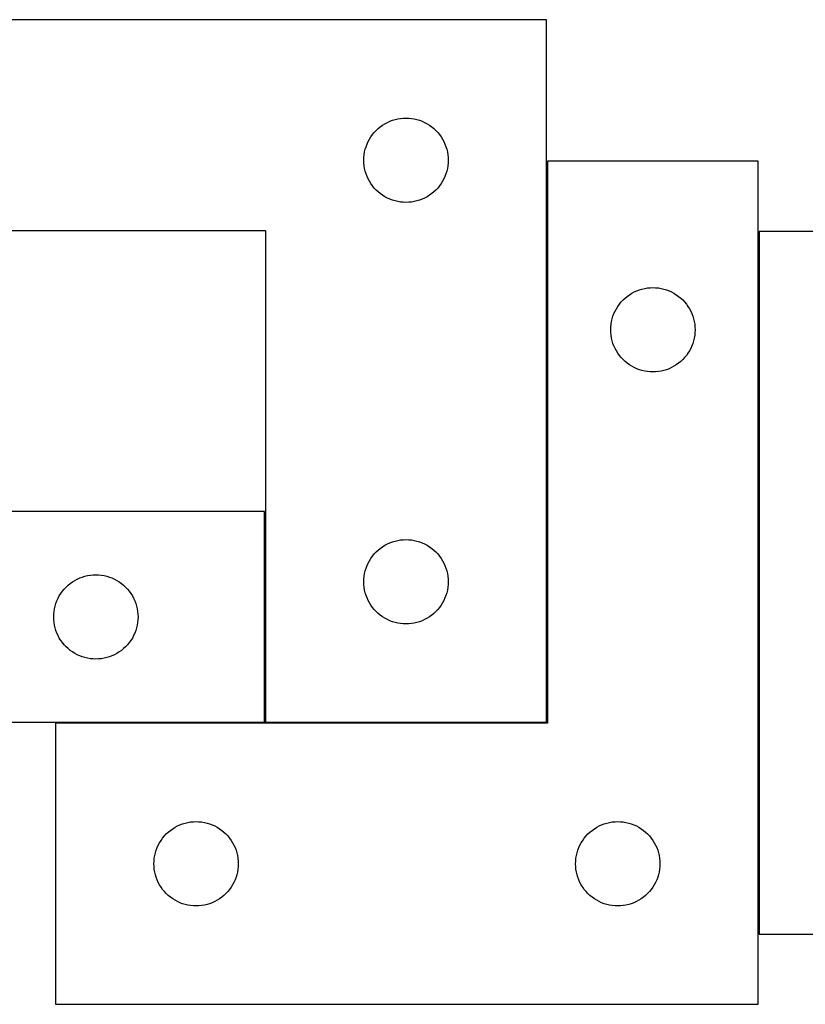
# Model space of a CAD drawing. Header units: millimetres. Extents: x 7 to 1238, y 7 to 2491.
# Tile 23 of 33: x 735 to 903, y 1628 to 1838. Entities that reach past the tile are written whole.
import ezdxf

# ---------------------------------------------------------------- set-up
doc = ezdxf.new("R2010")
doc.units = ezdxf.units.MM
doc.layers.add('COMMON', color=5, linetype='CONTINUOUS', true_color=0x0000ff)
doc.layers.add('CUT', color=7, linetype='CONTINUOUS', true_color=0x000000)

msp = doc.modelspace()

# ---------------------------------------------------------------- linework, layer by layer
at = {"layer": 'COMMON'}
for p, q in [((847.400036, 1687.900048), (847.400036, 1807.700042)), ((892.600042, 1642.700042), (892.600042, 1792.700042)), ((787.20003, 1687.900048), (787.20003, 1732.900048)), ((742.500036, 1687.800042), (787.100024, 1687.800042)), ((787.30003, 1687.800042), (847.30003, 1687.800042))]:
    msp.add_line(p, q, dxfattribs=at)
at = {"layer": 'CUT'}
for p, q in [((847.30003, 1837.900048), (667.30003, 1837.900048)), ((847.30003, 1687.900048), (847.30003, 1837.900048)), ((813.319432, 1815.971903), (813.855879, 1816.214964)), ((813.855879, 1816.214964), (814.407075, 1816.422419)), ((814.407075, 1816.422419), (814.970659, 1816.59338)), ((814.970659, 1816.59338), (815.544217, 1816.727116)), ((815.544217, 1816.727116), (816.125294, 1816.823052)), ((816.125294, 1816.823052), (816.711402, 1816.880778)), ((816.711402, 1816.880778), (817.30003, 1816.900048)), ((817.30003, 1816.900048), (817.888658, 1816.880778)), ((817.888658, 1816.880778), (818.474766, 1816.823052)), ((818.474766, 1816.823052), (819.055843, 1816.727116)), ((819.055843, 1816.727116), (819.629401, 1816.59338)), ((819.629401, 1816.59338), (820.192985, 1816.422419)), ((820.192985, 1816.422419), (820.744181, 1816.214964)), ((820.744181, 1816.214964), (821.280628, 1815.971903)), ((810.533472, 1813.83416), (810.936069, 1814.264009)), ((810.936069, 1814.264009), (811.365918, 1814.666606)), ((811.365918, 1814.666606), (811.821177, 1815.040228)), ((811.821177, 1815.040228), (812.299898, 1815.383275)), ((812.299898, 1815.383275), (812.80003, 1815.694277)), ((812.80003, 1815.694277), (813.319432, 1815.971903)), ((821.280628, 1815.971903), (821.80003, 1815.694277)), ((821.80003, 1815.694277), (822.300162, 1815.383275)), ((822.300162, 1815.383275), (822.778883, 1815.040228)), ((822.778883, 1815.040228), (823.234142, 1814.666606)), ((823.234142, 1814.666606), (823.663991, 1814.264009)), ((823.663991, 1814.264009), (824.066588, 1813.83416)), ((809.228175, 1811.880646), (809.505801, 1812.400048)), ((809.505801, 1812.400048), (809.816803, 1812.90018)), ((809.816803, 1812.90018), (810.15985, 1813.378901)), ((810.15985, 1813.378901), (810.533472, 1813.83416)), ((824.066588, 1813.83416), (824.44021, 1813.378901)), ((824.44021, 1813.378901), (824.783257, 1812.90018)), ((824.783257, 1812.90018), (825.094259, 1812.400048)), ((825.094259, 1812.400048), (825.371885, 1811.880646)), ((808.472962, 1809.655861), (808.606698, 1810.229419)), ((808.606698, 1810.229419), (808.777659, 1810.793003)), ((808.777659, 1810.793003), (808.985114, 1811.344199)), ((808.985114, 1811.344199), (809.228175, 1811.880646)), ((825.371885, 1811.880646), (825.614946, 1811.344199)), ((825.614946, 1811.344199), (825.822401, 1810.793003)), ((825.822401, 1810.793003), (825.993362, 1810.229419)), ((825.993362, 1810.229419), (826.127098, 1809.655861)), ((808.30003, 1807.900048), (808.3193, 1808.488676)), ((808.3193, 1807.31142), (808.30003, 1807.900048)), ((808.3193, 1808.488676), (808.377026, 1809.074784)), ((808.377026, 1809.074784), (808.472962, 1809.655861)), ((826.127098, 1809.655861), (826.223034, 1809.074784)), ((826.223034, 1809.074784), (826.28076, 1808.488676)), ((826.28076, 1808.488676), (826.30003, 1807.900048)), ((826.30003, 1807.900048), (826.28076, 1807.31142)), ((808.377026, 1806.725312), (808.3193, 1807.31142)), ((808.472962, 1806.144235), (808.377026, 1806.725312)), ((808.606698, 1805.570677), (808.472962, 1806.144235)), ((826.127098, 1806.144235), (825.993362, 1805.570677)), ((826.223034, 1806.725312), (826.127098, 1806.144235)), ((826.28076, 1807.31142), (826.223034, 1806.725312)), ((892.500036, 1807.700042), (847.500036, 1807.700042)), ((847.500036, 1807.700042), (847.500036, 1687.700042)), ((892.500036, 1627.700042), (892.500036, 1807.700042)), ((808.777659, 1805.007093), (808.606698, 1805.570677)), ((808.985114, 1804.455897), (808.777659, 1805.007093)), ((809.228175, 1803.91945), (808.985114, 1804.455897)), ((809.505801, 1803.400048), (809.228175, 1803.91945)), ((825.371885, 1803.91945), (825.094259, 1803.400048)), ((825.614946, 1804.455897), (825.371885, 1803.91945)), ((825.822401, 1805.007093), (825.614946, 1804.455897)), ((825.993362, 1805.570677), (825.822401, 1805.007093)), ((809.816803, 1802.899916), (809.505801, 1803.400048)), ((810.15985, 1802.421195), (809.816803, 1802.899916)), ((810.533472, 1801.965936), (810.15985, 1802.421195)), ((810.936069, 1801.536087), (810.533472, 1801.965936)), ((811.365918, 1801.13349), (810.936069, 1801.536087)), ((823.663991, 1801.536087), (823.234142, 1801.13349)), ((824.066588, 1801.965936), (823.663991, 1801.536087)), ((824.44021, 1802.421195), (824.066588, 1801.965936)), ((824.783257, 1802.899916), (824.44021, 1802.421195)), ((825.094259, 1803.400048), (824.783257, 1802.899916)), ((811.821177, 1800.759868), (811.365918, 1801.13349)), ((812.299898, 1800.416821), (811.821177, 1800.759868)), ((812.80003, 1800.105819), (812.299898, 1800.416821)), ((813.319432, 1799.828193), (812.80003, 1800.105819)), ((813.855879, 1799.585132), (813.319432, 1799.828193)), ((814.407075, 1799.377677), (813.855879, 1799.585132)), ((814.970659, 1799.206716), (814.407075, 1799.377677)), ((820.192985, 1799.377677), (819.629401, 1799.206716)), ((820.744181, 1799.585132), (820.192985, 1799.377677)), ((821.280628, 1799.828193), (820.744181, 1799.585132)), ((821.80003, 1800.105819), (821.280628, 1799.828193)), ((822.300162, 1800.416821), (821.80003, 1800.105819)), ((822.778883, 1800.759868), (822.300162, 1800.416821)), ((823.234142, 1801.13349), (822.778883, 1800.759868)), ((815.544217, 1799.07298), (814.970659, 1799.206716)), ((816.125294, 1798.977044), (815.544217, 1799.07298)), ((816.711402, 1798.919318), (816.125294, 1798.977044)), ((817.30003, 1798.900048), (816.711402, 1798.919318)), ((817.888658, 1798.919318), (817.30003, 1798.900048)), ((818.474766, 1798.977044), (817.888658, 1798.919318)), ((819.055843, 1799.07298), (818.474766, 1798.977044)), ((819.629401, 1799.206716), (819.055843, 1799.07298)), ((667.30003, 1792.900048), (787.30003, 1792.900048)), ((787.30003, 1792.900048), (787.30003, 1687.900048)), ((952.700042, 1792.700042), (892.700042, 1792.700042)), ((892.700042, 1792.700042), (892.700042, 1642.700042)), ((867.670665, 1780.393374), (868.244223, 1780.52711)), ((868.244223, 1780.52711), (868.8253, 1780.623046)), ((868.8253, 1780.623046), (869.411408, 1780.680772)), ((869.411408, 1780.680772), (870.000036, 1780.700042)), ((870.000036, 1780.700042), (870.588664, 1780.680772)), ((870.588664, 1780.680772), (871.174772, 1780.623046)), ((871.174772, 1780.623046), (871.755849, 1780.52711)), ((871.755849, 1780.52711), (872.329407, 1780.393374)), ((863.636075, 1778.064003), (864.065924, 1778.4666)), ((864.065924, 1778.4666), (864.521183, 1778.840222)), ((864.521183, 1778.840222), (864.999904, 1779.183269)), ((864.999904, 1779.183269), (865.500036, 1779.494271)), ((865.500036, 1779.494271), (866.019438, 1779.771897)), ((866.019438, 1779.771897), (866.555885, 1780.014958)), ((866.555885, 1780.014958), (867.107081, 1780.222413)), ((867.107081, 1780.222413), (867.670665, 1780.393374)), ((872.329407, 1780.393374), (872.892991, 1780.222413)), ((872.892991, 1780.222413), (873.444187, 1780.014958)), ((873.444187, 1780.014958), (873.980634, 1779.771897)), ((873.980634, 1779.771897), (874.500036, 1779.494271)), ((874.500036, 1779.494271), (875.000168, 1779.183269)), ((875.000168, 1779.183269), (875.478889, 1778.840222)), ((875.478889, 1778.840222), (875.934148, 1778.4666)), ((875.934148, 1778.4666), (876.363997, 1778.064003)), ((861.928181, 1775.68064), (862.205807, 1776.200042)), ((862.205807, 1776.200042), (862.516809, 1776.700174)), ((862.516809, 1776.700174), (862.859856, 1777.178895)), ((862.859856, 1777.178895), (863.233478, 1777.634154)), ((863.233478, 1777.634154), (863.636075, 1778.064003)), ((876.363997, 1778.064003), (876.766594, 1777.634154)), ((876.766594, 1777.634154), (877.140216, 1777.178895)), ((877.140216, 1777.178895), (877.483263, 1776.700174)), ((877.483263, 1776.700174), (877.794265, 1776.200042)), ((877.794265, 1776.200042), (878.071891, 1775.68064)), ((861.306704, 1774.029413), (861.477665, 1774.592997)), ((861.477665, 1774.592997), (861.68512, 1775.144193)), ((861.68512, 1775.144193), (861.928181, 1775.68064)), ((878.071891, 1775.68064), (878.314952, 1775.144193)), ((878.314952, 1775.144193), (878.522407, 1774.592997)), ((878.522407, 1774.592997), (878.693368, 1774.029413)), ((861.000036, 1771.700042), (861.019306, 1772.28867)), ((861.019306, 1772.28867), (861.077032, 1772.874778)), ((861.077032, 1772.874778), (861.172968, 1773.455855)), ((861.172968, 1773.455855), (861.306704, 1774.029413)), ((878.693368, 1774.029413), (878.827104, 1773.455855)), ((878.827104, 1773.455855), (878.92304, 1772.874778)), ((878.92304, 1772.874778), (878.980766, 1772.28867)), ((878.980766, 1772.28867), (879.000036, 1771.700042)), ((861.019306, 1771.111414), (861.000036, 1771.700042)), ((861.077032, 1770.525306), (861.019306, 1771.111414)), ((861.172968, 1769.944229), (861.077032, 1770.525306)), ((861.306704, 1769.370671), (861.172968, 1769.944229)), ((878.827104, 1769.944229), (878.693368, 1769.370671)), ((878.92304, 1770.525306), (878.827104, 1769.944229)), ((878.980766, 1771.111414), (878.92304, 1770.525306)), ((879.000036, 1771.700042), (878.980766, 1771.111414)), ((861.477665, 1768.807087), (861.306704, 1769.370671)), ((861.68512, 1768.255891), (861.477665, 1768.807087)), ((861.928181, 1767.719444), (861.68512, 1768.255891)), ((878.314952, 1768.255891), (878.071891, 1767.719444)), ((878.522407, 1768.807087), (878.314952, 1768.255891)), ((878.693368, 1769.370671), (878.522407, 1768.807087)), ((862.205807, 1767.200042), (861.928181, 1767.719444)), ((862.516809, 1766.69991), (862.205807, 1767.200042)), ((862.859856, 1766.221189), (862.516809, 1766.69991)), ((863.233478, 1765.76593), (862.859856, 1766.221189)), ((863.636075, 1765.336081), (863.233478, 1765.76593)), ((876.766594, 1765.76593), (876.363997, 1765.336081)), ((877.140216, 1766.221189), (876.766594, 1765.76593)), ((877.483263, 1766.69991), (877.140216, 1766.221189)), ((877.794265, 1767.200042), (877.483263, 1766.69991)), ((878.071891, 1767.719444), (877.794265, 1767.200042)), ((864.065924, 1764.933484), (863.636075, 1765.336081)), ((864.521183, 1764.559862), (864.065924, 1764.933484)), ((864.999904, 1764.216815), (864.521183, 1764.559862)), ((865.500036, 1763.905813), (864.999904, 1764.216815)), ((866.019438, 1763.628187), (865.500036, 1763.905813)), ((866.555885, 1763.385126), (866.019438, 1763.628187)), ((873.980634, 1763.628187), (873.444187, 1763.385126)), ((874.500036, 1763.905813), (873.980634, 1763.628187)), ((875.000168, 1764.216815), (874.500036, 1763.905813)), ((875.478889, 1764.559862), (875.000168, 1764.216815)), ((875.934148, 1764.933484), (875.478889, 1764.559862)), ((876.363997, 1765.336081), (875.934148, 1764.933484)), ((867.107081, 1763.177671), (866.555885, 1763.385126)), ((867.670665, 1763.00671), (867.107081, 1763.177671)), ((868.244223, 1762.872974), (867.670665, 1763.00671)), ((868.8253, 1762.777038), (868.244223, 1762.872974)), ((869.411408, 1762.719312), (868.8253, 1762.777038)), ((870.000036, 1762.700042), (869.411408, 1762.719312)), ((870.588664, 1762.719312), (870.000036, 1762.700042)), ((871.174772, 1762.777038), (870.588664, 1762.719312)), ((871.755849, 1762.872974), (871.174772, 1762.777038)), ((872.329407, 1763.00671), (871.755849, 1762.872974)), ((872.892991, 1763.177671), (872.329407, 1763.00671)), ((873.444187, 1763.385126), (872.892991, 1763.177671)), ((787.100024, 1732.900048), (667.100024, 1732.900048)), ((787.100024, 1687.900048), (787.100024, 1732.900048)), ((812.80003, 1725.694277), (813.319432, 1725.971903)), ((813.319432, 1725.971903), (813.855879, 1726.214964)), ((813.855879, 1726.214964), (814.407075, 1726.422419)), ((814.407075, 1726.422419), (814.970659, 1726.59338)), ((814.970659, 1726.59338), (815.544217, 1726.727116)), ((815.544217, 1726.727116), (816.125294, 1726.823052)), ((816.125294, 1726.823052), (816.711402, 1726.880778)), ((816.711402, 1726.880778), (817.30003, 1726.900048)), ((817.30003, 1726.900048), (817.888658, 1726.880778)), ((817.888658, 1726.880778), (818.474766, 1726.823052)), ((818.474766, 1726.823052), (819.055843, 1726.727116)), ((819.055843, 1726.727116), (819.629401, 1726.59338)), ((819.629401, 1726.59338), (820.192985, 1726.422419)), ((820.192985, 1726.422419), (820.744181, 1726.214964)), ((820.744181, 1726.214964), (821.280628, 1725.971903)), ((821.280628, 1725.971903), (821.80003, 1725.694277)), ((810.15985, 1723.378901), (810.533472, 1723.83416)), ((810.533472, 1723.83416), (810.936069, 1724.264009)), ((810.936069, 1724.264009), (811.365918, 1724.666606)), ((811.365918, 1724.666606), (811.821177, 1725.040228)), ((811.821177, 1725.040228), (812.299898, 1725.383275)), ((812.299898, 1725.383275), (812.80003, 1725.694277)), ((821.80003, 1725.694277), (822.300162, 1725.383275)), ((822.300162, 1725.383275), (822.778883, 1725.040228)), ((822.778883, 1725.040228), (823.234142, 1724.666606)), ((823.234142, 1724.666606), (823.663991, 1724.264009)), ((823.663991, 1724.264009), (824.066588, 1723.83416)), ((824.066588, 1723.83416), (824.44021, 1723.378901)), ((808.985114, 1721.344199), (809.228175, 1721.880646)), ((809.228175, 1721.880646), (809.505801, 1722.400048)), ((809.505801, 1722.400048), (809.816803, 1722.90018)), ((809.816803, 1722.90018), (810.15985, 1723.378901)), ((824.44021, 1723.378901), (824.783257, 1722.90018)), ((824.783257, 1722.90018), (825.094259, 1722.400048)), ((825.094259, 1722.400048), (825.371885, 1721.880646)), ((825.371885, 1721.880646), (825.614946, 1721.344199)), ((808.377026, 1719.074784), (808.472962, 1719.655861)), ((808.472962, 1719.655861), (808.606698, 1720.229419)), ((808.606698, 1720.229419), (808.777659, 1720.793003)), ((808.777659, 1720.793003), (808.985114, 1721.344199)), ((825.614946, 1721.344199), (825.822401, 1720.793003)), ((825.822401, 1720.793003), (825.993362, 1720.229419)), ((825.993362, 1720.229419), (826.127098, 1719.655861)), ((826.127098, 1719.655861), (826.223034, 1719.074784)), ((745.165912, 1717.166606), (745.621171, 1717.540228)), ((745.621171, 1717.540228), (746.099892, 1717.883275)), ((746.099892, 1717.883275), (746.600024, 1718.194277)), ((746.600024, 1718.194277), (747.119426, 1718.471903)), ((747.119426, 1718.471903), (747.655873, 1718.714964)), ((747.655873, 1718.714964), (748.207069, 1718.922419)), ((748.207069, 1718.922419), (748.770653, 1719.09338)), ((748.770653, 1719.09338), (749.344211, 1719.227116)), ((749.344211, 1719.227116), (749.925288, 1719.323052)), ((749.925288, 1719.323052), (750.511396, 1719.380778)), ((750.511396, 1719.380778), (751.100024, 1719.400048)), ((751.100024, 1719.400048), (751.688652, 1719.380778)), ((751.688652, 1719.380778), (752.27476, 1719.323052)), ((752.27476, 1719.323052), (752.855837, 1719.227116)), ((752.855837, 1719.227116), (753.429395, 1719.09338)), ((753.429395, 1719.09338), (753.992979, 1718.922419)), ((753.992979, 1718.922419), (754.544175, 1718.714964)), ((754.544175, 1718.714964), (755.080622, 1718.471903)), ((755.080622, 1718.471903), (755.600024, 1718.194277)), ((755.600024, 1718.194277), (756.100156, 1717.883275)), ((756.100156, 1717.883275), (756.578877, 1717.540228)), ((756.578877, 1717.540228), (757.034136, 1717.166606)), ((808.30003, 1717.900048), (808.3193, 1718.488676)), ((808.3193, 1717.31142), (808.30003, 1717.900048)), ((808.3193, 1718.488676), (808.377026, 1719.074784)), ((826.223034, 1719.074784), (826.28076, 1718.488676)), ((826.28076, 1718.488676), (826.30003, 1717.900048)), ((826.30003, 1717.900048), (826.28076, 1717.31142)), ((743.305795, 1714.900048), (743.616797, 1715.40018)), ((743.616797, 1715.40018), (743.959844, 1715.878901)), ((743.959844, 1715.878901), (744.333466, 1716.33416)), ((744.333466, 1716.33416), (744.736063, 1716.764009)), ((744.736063, 1716.764009), (745.165912, 1717.166606)), ((757.034136, 1717.166606), (757.463985, 1716.764009)), ((757.463985, 1716.764009), (757.866582, 1716.33416)), ((757.866582, 1716.33416), (758.240204, 1715.878901)), ((758.240204, 1715.878901), (758.583251, 1715.40018)), ((758.583251, 1715.40018), (758.894253, 1714.900048)), ((808.377026, 1716.725312), (808.3193, 1717.31142)), ((808.472962, 1716.144235), (808.377026, 1716.725312)), ((808.606698, 1715.570677), (808.472962, 1716.144235)), ((808.777659, 1715.007093), (808.606698, 1715.570677)), ((825.993362, 1715.570677), (825.822401, 1715.007093)), ((826.127098, 1716.144235), (825.993362, 1715.570677)), ((826.223034, 1716.725312), (826.127098, 1716.144235)), ((826.28076, 1717.31142), (826.223034, 1716.725312)), ((742.406692, 1712.729419), (742.577653, 1713.293003)), ((742.577653, 1713.293003), (742.785108, 1713.844199)), ((742.785108, 1713.844199), (743.028169, 1714.380646)), ((743.028169, 1714.380646), (743.305795, 1714.900048)), ((758.894253, 1714.900048), (759.171879, 1714.380646)), ((759.171879, 1714.380646), (759.41494, 1713.844199)), ((759.41494, 1713.844199), (759.622395, 1713.293003)), ((759.622395, 1713.293003), (759.793356, 1712.729419)), ((808.985114, 1714.455897), (808.777659, 1715.007093)), ((809.228175, 1713.91945), (808.985114, 1714.455897)), ((809.505801, 1713.400048), (809.228175, 1713.91945)), ((809.816803, 1712.899916), (809.505801, 1713.400048)), ((825.094259, 1713.400048), (824.783257, 1712.899916)), ((825.371885, 1713.91945), (825.094259, 1713.400048)), ((825.614946, 1714.455897), (825.371885, 1713.91945)), ((825.822401, 1715.007093), (825.614946, 1714.455897)), ((742.119294, 1710.988676), (742.17702, 1711.574784)), ((742.17702, 1711.574784), (742.272956, 1712.155861)), ((742.272956, 1712.155861), (742.406692, 1712.729419)), ((759.793356, 1712.729419), (759.927092, 1712.155861)), ((759.927092, 1712.155861), (760.023028, 1711.574784)), ((760.023028, 1711.574784), (760.080754, 1710.988676)), ((810.15985, 1712.421195), (809.816803, 1712.899916)), ((810.533472, 1711.965936), (810.15985, 1712.421195)), ((810.936069, 1711.536087), (810.533472, 1711.965936)), ((811.365918, 1711.13349), (810.936069, 1711.536087)), ((811.821177, 1710.759868), (811.365918, 1711.13349)), ((823.234142, 1711.13349), (822.778883, 1710.759868)), ((823.663991, 1711.536087), (823.234142, 1711.13349)), ((824.066588, 1711.965936), (823.663991, 1711.536087)), ((824.44021, 1712.421195), (824.066588, 1711.965936)), ((824.783257, 1712.899916), (824.44021, 1712.421195)), ((742.100024, 1710.400048), (742.119294, 1710.988676)), ((742.119294, 1709.81142), (742.100024, 1710.400048)), ((742.17702, 1709.225312), (742.119294, 1709.81142)), ((742.272956, 1708.644235), (742.17702, 1709.225312)), ((760.023028, 1709.225312), (759.927092, 1708.644235)), ((760.080754, 1709.81142), (760.023028, 1709.225312)), ((760.080754, 1710.988676), (760.100024, 1710.400048)), ((760.100024, 1710.400048), (760.080754, 1709.81142)), ((812.299898, 1710.416821), (811.821177, 1710.759868)), ((812.80003, 1710.105819), (812.299898, 1710.416821)), ((813.319432, 1709.828193), (812.80003, 1710.105819)), ((813.855879, 1709.585132), (813.319432, 1709.828193)), ((814.407075, 1709.377677), (813.855879, 1709.585132)), ((814.970659, 1709.206716), (814.407075, 1709.377677)), ((815.544217, 1709.07298), (814.970659, 1709.206716)), ((816.125294, 1708.977044), (815.544217, 1709.07298)), ((816.711402, 1708.919318), (816.125294, 1708.977044)), ((818.474766, 1708.977044), (817.888658, 1708.919318)), ((819.055843, 1709.07298), (818.474766, 1708.977044)), ((819.629401, 1709.206716), (819.055843, 1709.07298)), ((820.192985, 1709.377677), (819.629401, 1709.206716)), ((820.744181, 1709.585132), (820.192985, 1709.377677)), ((821.280628, 1709.828193), (820.744181, 1709.585132)), ((821.80003, 1710.105819), (821.280628, 1709.828193)), ((822.300162, 1710.416821), (821.80003, 1710.105819)), ((822.778883, 1710.759868), (822.300162, 1710.416821)), ((742.406692, 1708.070677), (742.272956, 1708.644235)), ((742.577653, 1707.507093), (742.406692, 1708.070677)), ((742.785108, 1706.955897), (742.577653, 1707.507093)), ((743.028169, 1706.41945), (742.785108, 1706.955897)), ((759.41494, 1706.955897), (759.171879, 1706.41945)), ((759.622395, 1707.507093), (759.41494, 1706.955897)), ((759.793356, 1708.070677), (759.622395, 1707.507093)), ((759.927092, 1708.644235), (759.793356, 1708.070677)), ((817.30003, 1708.900048), (816.711402, 1708.919318)), ((817.888658, 1708.919318), (817.30003, 1708.900048)), ((743.305795, 1705.900048), (743.028169, 1706.41945)), ((743.616797, 1705.399916), (743.305795, 1705.900048)), ((743.959844, 1704.921195), (743.616797, 1705.399916)), ((744.333466, 1704.465936), (743.959844, 1704.921195)), ((758.240204, 1704.921195), (757.866582, 1704.465936)), ((758.583251, 1705.399916), (758.240204, 1704.921195)), ((758.894253, 1705.900048), (758.583251, 1705.399916)), ((759.171879, 1706.41945), (758.894253, 1705.900048)), ((744.736063, 1704.036087), (744.333466, 1704.465936)), ((745.165912, 1703.63349), (744.736063, 1704.036087)), ((745.621171, 1703.259868), (745.165912, 1703.63349)), ((746.099892, 1702.916821), (745.621171, 1703.259868)), ((746.600024, 1702.605819), (746.099892, 1702.916821)), ((756.100156, 1702.916821), (755.600024, 1702.605819)), ((756.578877, 1703.259868), (756.100156, 1702.916821)), ((757.034136, 1703.63349), (756.578877, 1703.259868)), ((757.463985, 1704.036087), (757.034136, 1703.63349)), ((757.866582, 1704.465936), (757.463985, 1704.036087)), ((747.119426, 1702.328193), (746.600024, 1702.605819)), ((747.655873, 1702.085132), (747.119426, 1702.328193)), ((748.207069, 1701.877677), (747.655873, 1702.085132)), ((748.770653, 1701.706716), (748.207069, 1701.877677)), ((749.344211, 1701.57298), (748.770653, 1701.706716)), ((749.925288, 1701.477044), (749.344211, 1701.57298)), ((750.511396, 1701.419318), (749.925288, 1701.477044)), ((751.100024, 1701.400048), (750.511396, 1701.419318)), ((751.688652, 1701.419318), (751.100024, 1701.400048)), ((752.27476, 1701.477044), (751.688652, 1701.419318)), ((752.855837, 1701.57298), (752.27476, 1701.477044)), ((753.429395, 1701.706716), (752.855837, 1701.57298)), ((753.992979, 1701.877677), (753.429395, 1701.706716)), ((754.544175, 1702.085132), (753.992979, 1701.877677)), ((755.080622, 1702.328193), (754.544175, 1702.085132)), ((755.600024, 1702.605819), (755.080622, 1702.328193)), ((607.100024, 1687.900048), (787.100024, 1687.900048)), ((847.500036, 1687.700042), (742.500036, 1687.700042)), ((742.500036, 1687.700042), (742.500036, 1627.700042)), ((787.30003, 1687.900048), (847.30003, 1687.900048)), ((766.565924, 1664.4666), (767.021183, 1664.840222)), ((767.021183, 1664.840222), (767.499904, 1665.183269)), ((767.499904, 1665.183269), (768.000036, 1665.494271)), ((768.000036, 1665.494271), (768.519438, 1665.771897)), ((768.519438, 1665.771897), (769.055885, 1666.014958)), ((769.055885, 1666.014958), (769.607081, 1666.222413)), ((769.607081, 1666.222413), (770.170665, 1666.393374)), ((770.170665, 1666.393374), (770.744223, 1666.52711)), ((770.744223, 1666.52711), (771.3253, 1666.623046)), ((771.3253, 1666.623046), (771.911408, 1666.680772)), ((771.911408, 1666.680772), (772.500036, 1666.700042)), ((772.500036, 1666.700042), (773.088664, 1666.680772)), ((773.088664, 1666.680772), (773.674772, 1666.623046)), ((773.674772, 1666.623046), (774.255849, 1666.52711)), ((774.255849, 1666.52711), (774.829407, 1666.393374)), ((774.829407, 1666.393374), (775.392991, 1666.222413)), ((775.392991, 1666.222413), (775.944187, 1666.014958)), ((775.944187, 1666.014958), (776.480634, 1665.771897)), ((776.480634, 1665.771897), (777.000036, 1665.494271)), ((777.000036, 1665.494271), (777.500168, 1665.183269)), ((777.500168, 1665.183269), (777.978889, 1664.840222)), ((777.978889, 1664.840222), (778.434148, 1664.4666)), ((856.565924, 1664.4666), (857.021183, 1664.840222)), ((857.021183, 1664.840222), (857.499904, 1665.183269)), ((857.499904, 1665.183269), (858.000036, 1665.494271)), ((858.000036, 1665.494271), (858.519438, 1665.771897)), ((858.519438, 1665.771897), (859.055885, 1666.014958)), ((859.055885, 1666.014958), (859.607081, 1666.222413)), ((859.607081, 1666.222413), (860.170665, 1666.393374)), ((860.170665, 1666.393374), (860.744223, 1666.52711)), ((860.744223, 1666.52711), (861.3253, 1666.623046)), ((861.3253, 1666.623046), (861.911408, 1666.680772)), ((861.911408, 1666.680772), (862.500036, 1666.700042)), ((862.500036, 1666.700042), (863.088664, 1666.680772)), ((863.088664, 1666.680772), (863.674772, 1666.623046)), ((863.674772, 1666.623046), (864.255849, 1666.52711)), ((864.255849, 1666.52711), (864.829407, 1666.393374)), ((864.829407, 1666.393374), (865.392991, 1666.222413)), ((865.392991, 1666.222413), (865.944187, 1666.014958)), ((865.944187, 1666.014958), (866.480634, 1665.771897)), ((866.480634, 1665.771897), (867.000036, 1665.494271)), ((867.000036, 1665.494271), (867.500168, 1665.183269)), ((867.500168, 1665.183269), (867.978889, 1664.840222)), ((867.978889, 1664.840222), (868.434148, 1664.4666)), ((764.705807, 1662.200042), (765.016809, 1662.700174)), ((765.016809, 1662.700174), (765.359856, 1663.178895)), ((765.359856, 1663.178895), (765.733478, 1663.634154)), ((765.733478, 1663.634154), (766.136075, 1664.064003)), ((766.136075, 1664.064003), (766.565924, 1664.4666)), ((778.434148, 1664.4666), (778.863997, 1664.064003)), ((778.863997, 1664.064003), (779.266594, 1663.634154)), ((779.266594, 1663.634154), (779.640216, 1663.178895)), ((779.640216, 1663.178895), (779.983263, 1662.700174)), ((779.983263, 1662.700174), (780.294265, 1662.200042)), ((854.705807, 1662.200042), (855.016809, 1662.700174)), ((855.016809, 1662.700174), (855.359856, 1663.178895)), ((855.359856, 1663.178895), (855.733478, 1663.634154)), ((855.733478, 1663.634154), (856.136075, 1664.064003)), ((856.136075, 1664.064003), (856.565924, 1664.4666)), ((868.434148, 1664.4666), (868.863997, 1664.064003)), ((868.863997, 1664.064003), (869.266594, 1663.634154)), ((869.266594, 1663.634154), (869.640216, 1663.178895)), ((869.640216, 1663.178895), (869.983263, 1662.700174)), ((869.983263, 1662.700174), (870.294265, 1662.200042)), ((763.806704, 1660.029413), (763.977665, 1660.592997)), ((763.977665, 1660.592997), (764.18512, 1661.144193)), ((764.18512, 1661.144193), (764.428181, 1661.68064)), ((764.428181, 1661.68064), (764.705807, 1662.200042)), ((780.294265, 1662.200042), (780.571891, 1661.68064)), ((780.571891, 1661.68064), (780.814952, 1661.144193)), ((780.814952, 1661.144193), (781.022407, 1660.592997)), ((781.022407, 1660.592997), (781.193368, 1660.029413)), ((853.806704, 1660.029413), (853.977665, 1660.592997)), ((853.977665, 1660.592997), (854.18512, 1661.144193)), ((854.18512, 1661.144193), (854.428181, 1661.68064)), ((854.428181, 1661.68064), (854.705807, 1662.200042)), ((870.294265, 1662.200042), (870.571891, 1661.68064)), ((870.571891, 1661.68064), (870.814952, 1661.144193)), ((870.814952, 1661.144193), (871.022407, 1660.592997)), ((871.022407, 1660.592997), (871.193368, 1660.029413)), ((763.519306, 1658.28867), (763.577032, 1658.874778)), ((763.577032, 1658.874778), (763.672968, 1659.455855)), ((763.672968, 1659.455855), (763.806704, 1660.029413)), ((781.193368, 1660.029413), (781.327104, 1659.455855)), ((781.327104, 1659.455855), (781.42304, 1658.874778)), ((781.42304, 1658.874778), (781.480766, 1658.28867)), ((853.519306, 1658.28867), (853.577032, 1658.874778)), ((853.577032, 1658.874778), (853.672968, 1659.455855)), ((853.672968, 1659.455855), (853.806704, 1660.029413)), ((871.193368, 1660.029413), (871.327104, 1659.455855)), ((871.327104, 1659.455855), (871.42304, 1658.874778)), ((871.42304, 1658.874778), (871.480766, 1658.28867)), ((763.500036, 1657.700042), (763.519306, 1658.28867)), ((763.519306, 1657.111414), (763.500036, 1657.700042)), ((763.577032, 1656.525306), (763.519306, 1657.111414)), ((763.672968, 1655.944229), (763.577032, 1656.525306)), ((781.42304, 1656.525306), (781.327104, 1655.944229)), ((781.480766, 1657.111414), (781.42304, 1656.525306)), ((781.480766, 1658.28867), (781.500036, 1657.700042)), ((781.500036, 1657.700042), (781.480766, 1657.111414)), ((853.500036, 1657.700042), (853.519306, 1658.28867)), ((853.519306, 1657.111414), (853.500036, 1657.700042)), ((853.577032, 1656.525306), (853.519306, 1657.111414)), ((853.672968, 1655.944229), (853.577032, 1656.525306)), ((871.42304, 1656.525306), (871.327104, 1655.944229)), ((871.480766, 1657.111414), (871.42304, 1656.525306)), ((871.480766, 1658.28867), (871.500036, 1657.700042)), ((871.500036, 1657.700042), (871.480766, 1657.111414)), ((763.806704, 1655.370671), (763.672968, 1655.944229)), ((763.977665, 1654.807087), (763.806704, 1655.370671)), ((764.18512, 1654.255891), (763.977665, 1654.807087)), ((781.022407, 1654.807087), (780.814952, 1654.255891)), ((781.193368, 1655.370671), (781.022407, 1654.807087)), ((781.327104, 1655.944229), (781.193368, 1655.370671)), ((853.806704, 1655.370671), (853.672968, 1655.944229)), ((853.977665, 1654.807087), (853.806704, 1655.370671)), ((854.18512, 1654.255891), (853.977665, 1654.807087)), ((871.022407, 1654.807087), (870.814952, 1654.255891)), ((871.193368, 1655.370671), (871.022407, 1654.807087)), ((871.327104, 1655.944229), (871.193368, 1655.370671)), ((764.428181, 1653.719444), (764.18512, 1654.255891)), ((764.705807, 1653.200042), (764.428181, 1653.719444)), ((765.016809, 1652.69991), (764.705807, 1653.200042)), ((765.359856, 1652.221189), (765.016809, 1652.69991)), ((765.733478, 1651.76593), (765.359856, 1652.221189)), ((779.640216, 1652.221189), (779.266594, 1651.76593)), ((779.983263, 1652.69991), (779.640216, 1652.221189)), ((780.294265, 1653.200042), (779.983263, 1652.69991)), ((780.571891, 1653.719444), (780.294265, 1653.200042)), ((780.814952, 1654.255891), (780.571891, 1653.719444)), ((854.428181, 1653.719444), (854.18512, 1654.255891)), ((854.705807, 1653.200042), (854.428181, 1653.719444)), ((855.016809, 1652.69991), (854.705807, 1653.200042)), ((855.359856, 1652.221189), (855.016809, 1652.69991)), ((855.733478, 1651.76593), (855.359856, 1652.221189)), ((869.640216, 1652.221189), (869.266594, 1651.76593)), ((869.983263, 1652.69991), (869.640216, 1652.221189)), ((870.294265, 1653.200042), (869.983263, 1652.69991)), ((870.571891, 1653.719444), (870.294265, 1653.200042)), ((870.814952, 1654.255891), (870.571891, 1653.719444)), ((766.136075, 1651.336081), (765.733478, 1651.76593)), ((766.565924, 1650.933484), (766.136075, 1651.336081)), ((767.021183, 1650.559862), (766.565924, 1650.933484)), ((767.499904, 1650.216815), (767.021183, 1650.559862)), ((768.000036, 1649.905813), (767.499904, 1650.216815)), ((777.500168, 1650.216815), (777.000036, 1649.905813)), ((777.978889, 1650.559862), (777.500168, 1650.216815)), ((778.434148, 1650.933484), (777.978889, 1650.559862)), ((778.863997, 1651.336081), (778.434148, 1650.933484)), ((779.266594, 1651.76593), (778.863997, 1651.336081)), ((856.136075, 1651.336081), (855.733478, 1651.76593)), ((856.565924, 1650.933484), (856.136075, 1651.336081)), ((857.021183, 1650.559862), (856.565924, 1650.933484)), ((857.499904, 1650.216815), (857.021183, 1650.559862)), ((858.000036, 1649.905813), (857.499904, 1650.216815)), ((867.500168, 1650.216815), (867.000036, 1649.905813)), ((867.978889, 1650.559862), (867.500168, 1650.216815)), ((868.434148, 1650.933484), (867.978889, 1650.559862)), ((868.863997, 1651.336081), (868.434148, 1650.933484)), ((869.266594, 1651.76593), (868.863997, 1651.336081)), ((768.519438, 1649.628187), (768.000036, 1649.905813)), ((769.055885, 1649.385126), (768.519438, 1649.628187)), ((769.607081, 1649.177671), (769.055885, 1649.385126)), ((770.170665, 1649.00671), (769.607081, 1649.177671)), ((770.744223, 1648.872974), (770.170665, 1649.00671)), ((771.3253, 1648.777038), (770.744223, 1648.872974)), ((771.911408, 1648.719312), (771.3253, 1648.777038)), ((772.500036, 1648.700042), (771.911408, 1648.719312)), ((773.088664, 1648.719312), (772.500036, 1648.700042)), ((773.674772, 1648.777038), (773.088664, 1648.719312)), ((774.255849, 1648.872974), (773.674772, 1648.777038)), ((774.829407, 1649.00671), (774.255849, 1648.872974)), ((775.392991, 1649.177671), (774.829407, 1649.00671)), ((775.944187, 1649.385126), (775.392991, 1649.177671)), ((776.480634, 1649.628187), (775.944187, 1649.385126)), ((777.000036, 1649.905813), (776.480634, 1649.628187)), ((858.519438, 1649.628187), (858.000036, 1649.905813)), ((859.055885, 1649.385126), (858.519438, 1649.628187)), ((859.607081, 1649.177671), (859.055885, 1649.385126)), ((860.170665, 1649.00671), (859.607081, 1649.177671)), ((860.744223, 1648.872974), (860.170665, 1649.00671)), ((861.3253, 1648.777038), (860.744223, 1648.872974)), ((861.911408, 1648.719312), (861.3253, 1648.777038)), ((862.500036, 1648.700042), (861.911408, 1648.719312)), ((863.088664, 1648.719312), (862.500036, 1648.700042)), ((863.674772, 1648.777038), (863.088664, 1648.719312)), ((864.255849, 1648.872974), (863.674772, 1648.777038)), ((864.829407, 1649.00671), (864.255849, 1648.872974)), ((865.392991, 1649.177671), (864.829407, 1649.00671)), ((865.944187, 1649.385126), (865.392991, 1649.177671)), ((866.480634, 1649.628187), (865.944187, 1649.385126)), ((867.000036, 1649.905813), (866.480634, 1649.628187)), ((892.700042, 1642.700042), (1072.700042, 1642.700042)), ((742.500036, 1627.700042), (892.500036, 1627.700042))]:
    msp.add_line(p, q, dxfattribs=at)

doc.saveas('drawing.dxf')
